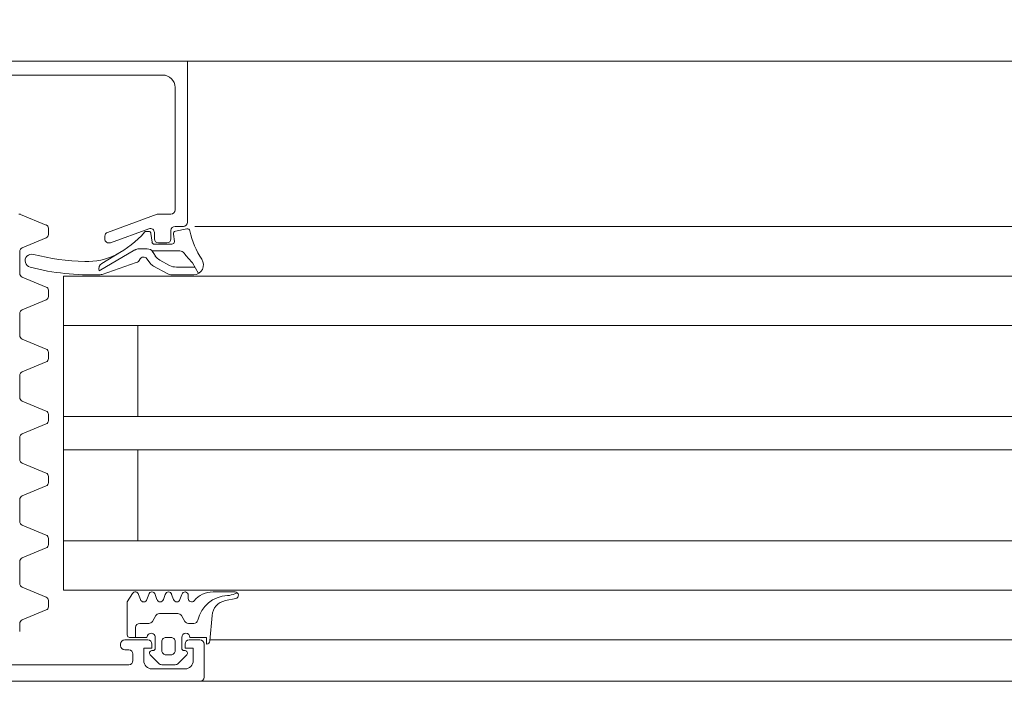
# Model space of a CAD drawing. Header units: centimetres. Extents: x -2424 to 1783, y 5 to 2907.
# Tile 43 of 99: x 352.75 to 364.66, y 1012.48 to 1020.48. Entities that reach past the tile are written whole.
import ezdxf

# ---------------------------------------------------------------- set-up
doc = ezdxf.new("R2010")
doc.units = ezdxf.units.CM
doc.linetypes.add('Dash', pattern=[60, 30, -30])
for name, color, linetype, lineweight in [('A-DETL', 90, 'Continuous', 9), ('A-DETL-GENF', 92, 'Continuous', 9), ('A-DOOR', 31, 'Continuous', 13)]:
    doc.layers.add(name, color=color, linetype=linetype, lineweight=lineweight)

msp = doc.modelspace()

# ---------------------------------------------------------------- linework, layer by layer
at = {"layer": 'A-DETL', "color": 251, "linetype": 'Dash', "lineweight": 9}
msp.add_open_spline([(-555.623, 1472.575), (-478.908, 1472.575), (-450.623, 1472.575), (-439.123, 1472.575), (-439.123, 1461.075), (-439.123, 1432.79), (-439.123, 1329.11), (-439.123, 1326.281), (-439.123, 1289.326), (-402.167, 1289.326), (-399.339, 1289.326), (54.377, 1289.326), (347.204, 1289.326), (391.666, 1289.326), (413.877, 1267.114), (413.877, 1211.148), (413.877, 1019.9)], degree=3, knots=[0, 0, 0, 0, 1.274059, 1.834911, 2.395763, 3.964714, 5.438832, 7.007784, 7.847024, 8.686264, 14.083246, 22.278473, 30.929004, 34.961158, 36.402966, 39.45005, 39.45005, 39.45005, 39.45005], dxfattribs=at)
at = {"layer": 'A-DETL-GENF', "color": 251, "lineweight": 9}
for p, q in [((489.377, 1019.976), (338.377, 1019.976)), ((378.227, 1017.976), (354.864, 1017.976)), ((359.377, 1017.376), (378.227, 1017.376)), ((359.377, 1016.776), (378.227, 1016.776)), ((359.377, 1015.676), (378.227, 1015.676)), ((359.377, 1015.276), (378.227, 1015.276)), ((359.377, 1014.176), (378.227, 1014.176)), ((359.377, 1013.576), (378.227, 1013.576)), ((359.377, 1012.976), (378.227, 1012.976)), ((339.277, 1012.476), (488.477, 1012.476))]:
    msp.add_line(p, q, dxfattribs=at)
at = {"layer": 'A-DOOR', "color": 251, "lineweight": 9}
for p, q in [((354.627, 1019.976), (360.127, 1019.976)), ((354.477, 1019.806), (352.167, 1019.806)), ((354.627, 1018.176), (354.627, 1019.656)), ((352.756, 1018.122), (353.066, 1017.993)), ((353.81, 1017.904), (354.409, 1018.123)), ((354.426, 1018.126), (354.577, 1018.126)), ((353.096, 1017.878), (353.096, 1017.953)), ((354.31, 1017.948), (353.844, 1017.779)), ((354.727, 1017.976), (354.627, 1017.976)), ((354.631, 1017.918), (354.77, 1017.945)), ((353.066, 1017.838), (352.778, 1017.718)), ((353.777, 1017.826), (353.777, 1017.857)), ((354.278, 1017.916), (354.305, 1017.916)), ((354.335, 1017.889), (354.348, 1017.787)), ((354.377, 1017.826), (354.377, 1017.901)), ((354.577, 1017.926), (354.577, 1017.826)), ((354.618, 1017.794), (354.607, 1017.884)), ((354.287, 1017.704), (354.189, 1017.704)), ((354.377, 1017.761), (354.588, 1017.761)), ((354.527, 1017.776), (354.427, 1017.776)), ((352.747, 1017.672), (352.747, 1017.409)), ((354.139, 1017.691), (353.71, 1017.439)), ((353.741, 1017.529), (353.98, 1017.673)), ((354.327, 1017.53), (354.287, 1017.585)), ((354.156, 1017.539), (353.743, 1017.396)), ((354.533, 1017.405), (354.366, 1017.496)), ((354.561, 1017.504), (354.443, 1017.568)), ((354.867, 1017.484), (354.643, 1017.484)), ((354.837, 1017.537), (354.911, 1017.407)), ((352.778, 1017.363), (353.066, 1017.243)), ((354.854, 1017.391), (354.59, 1017.391)), ((353.096, 1017.128), (353.096, 1017.203)), ((353.066, 1017.088), (352.778, 1016.968)), ((352.747, 1016.922), (352.747, 1016.659)), ((360.127, 1016.776), (353.277, 1016.776)), ((354.731, 1016.776), (360.127, 1016.776)), ((352.778, 1016.613), (353.066, 1016.493)), ((353.096, 1016.378), (353.096, 1016.453)), ((353.066, 1016.338), (352.778, 1016.218)), ((352.747, 1016.172), (352.747, 1015.909)), ((352.778, 1015.863), (353.066, 1015.743)), ((353.096, 1015.628), (353.096, 1015.703)), ((353.066, 1015.588), (352.778, 1015.468)), ((352.747, 1015.422), (352.747, 1015.159)), ((352.778, 1015.113), (353.066, 1014.993)), ((353.096, 1014.878), (353.096, 1014.953)), ((353.066, 1014.838), (352.778, 1014.718)), ((352.747, 1014.672), (352.747, 1014.409)), ((352.778, 1014.363), (353.066, 1014.243)), ((353.096, 1014.128), (353.096, 1014.203)), ((360.127, 1014.176), (353.277, 1014.176)), ((353.066, 1014.088), (352.778, 1013.968)), ((352.747, 1013.922), (352.747, 1013.659)), ((352.778, 1013.613), (353.066, 1013.493)), ((355.086, 1013.556), (355.353, 1013.556)), ((355.351, 1013.533), (355.378, 1013.547)), ((353.096, 1013.378), (353.096, 1013.453)), ((354.185, 1013.526), (354.208, 1013.465)), ((354.285, 1013.465), (354.308, 1013.526)), ((354.385, 1013.526), (354.408, 1013.465)), ((354.485, 1013.465), (354.508, 1013.526)), ((354.585, 1013.526), (354.608, 1013.465)), ((354.685, 1013.465), (354.708, 1013.526)), ((354.787, 1013.516), (354.787, 1013.476)), ((355.361, 1013.476), (355.235, 1013.452)), ((353.066, 1013.338), (352.778, 1013.218)), ((354.437, 1013.295), (354.661, 1013.295)), ((354.353, 1013.2), (354.394, 1013.27)), ((354.704, 1013.27), (354.744, 1013.2)), ((355.074, 1013.273), (355.047, 1012.966)), ((352.747, 1013.172), (352.747, 1013.076)), ((354.149, 1013.006), (354.149, 1013.125)), ((354.199, 1013.175), (354.31, 1013.175)), ((354.788, 1013.175), (354.853, 1013.175)), ((354.017, 1012.976), (354.297, 1012.976)), ((354.287, 1013.006), (354.077, 1013.006)), ((354.387, 1012.876), (354.387, 1013.006)), ((354.467, 1012.956), (354.467, 1012.846)), ((354.577, 1013.006), (354.517, 1013.006)), ((354.627, 1012.846), (354.627, 1012.956)), ((354.707, 1013.006), (354.707, 1012.876)), ((354.797, 1012.976), (354.927, 1012.976)), ((355.049, 1012.976), (360.127, 1012.976)), ((353.967, 1012.906), (353.967, 1012.926)), ((354.067, 1012.856), (354.017, 1012.856)), ((354.347, 1012.846), (354.357, 1012.846)), ((354.737, 1012.846), (354.747, 1012.846)), ((354.977, 1012.926), (354.977, 1012.526)), ((354.117, 1012.726), (354.117, 1012.806)), ((354.43, 1012.69), (354.326, 1012.794)), ((354.517, 1012.796), (354.577, 1012.796)), ((354.768, 1012.794), (354.664, 1012.69)), ((352.067, 1012.676), (354.067, 1012.676)), ((354.347, 1012.626), (354.747, 1012.626)), ((354.629, 1012.676), (354.465, 1012.676)), ((354.927, 1012.476), (346.327, 1012.476)), ((354.927, 1012.476), (360.127, 1012.476))]:
    msp.add_line(p, q, dxfattribs=at)
at = {"layer": 'A-DOOR', "color": 251, "lineweight": 9, "flags": 128}
for points in [[(351.927, 1019.856), (351.827, 1019.856), (351.827, 1019.976), (354.777, 1019.976), (354.777, 1018.026)], [(354.388, 1017.617), (354.35, 1017.679), (354.686, 1017.679)], [(360.127, 1017.376), (353.277, 1017.376), (353.277, 1013.576), (360.127, 1013.576)], [(354.177, 1016.776), (354.177, 1015.676), (353.277, 1015.676), (360.127, 1015.676)], [(354.177, 1014.176), (354.177, 1015.276), (353.277, 1015.276), (360.127, 1015.276)], [(354.047, 1013.036), (354.047, 1013.435), (354.112, 1013.536)], [(355.007, 1012.926), (355.007, 1013.006), (354.807, 1013.006)], [(354.347, 1012.926), (354.347, 1012.876), (354.247, 1012.876), (354.247, 1012.726)], [(354.847, 1012.726), (354.847, 1012.876), (354.747, 1012.876), (354.747, 1012.926)]]:
    msp.add_lwpolyline(points, dxfattribs=at)
at = {"layer": 'A-DOOR', "color": 251, "lineweight": 9}
for centre, radius, start, end in [((354.477, 1019.656), 0.15, 0, 90), ((352.737, 1018.076), 0.05, 67.5, 90), ((354.426, 1018.076), 0.05, 90, 110), ((354.577, 1018.176), 0.05, 270, 0), ((353.047, 1017.947), 0.05, 7.1452, 67.5), ((354.327, 1017.901), 0.05, 0, 110), ((354.627, 1017.926), 0.05, 90, 180), ((354.727, 1018.026), 0.05, 270, 0), ((354.776, 1017.916), 0.03, 11.4268, 102.3565), ((353.047, 1017.884), 0.05, 292.5, 352.8548), ((353.827, 1017.857), 0.05, 110, 180), ((353.827, 1017.826), 0.05, 180, 290), ((353.386, 1018.657), 1.15, 297.1697, 319.1518), ((354.278, 1017.886), 0.03, 90, 139.1518), ((354.305, 1017.886), 0.03, 7.0564, 90), ((354.427, 1017.826), 0.05, 180, 270), ((354.527, 1017.826), 0.05, 270, 0), ((354.636, 1017.888), 0.03, 100.9941, 188.118), ((355.737, 1018.11), 0.95, 191.4268, 214.051), ((352.797, 1017.672), 0.05, 112.5, 180), ((354.189, 1017.604), 0.1, 90, 120.3836), ((354.293, 1017.628), 0.0764, 29.9329, 94.2645), ((354.377, 1017.791), 0.03, 187.0564, 270), ((354.588, 1017.791), 0.03, 270, 7.2077), ((352.892, 1017.56), 0.08, 74.699, 256.5296), ((353.609, 1020.384), 2.834, 255.7856, 268.4777), ((353.555, 1018.351), 0.8, 268.4714, 296.3861), ((354.246, 1017.556), 0.05, 36.3666, 153.0444), ((354.524, 1017.718), 0.17, 216.4634, 241.4634), ((354.686, 1017.619), 0.06, 33.3021, 90), ((356.114, 1018.773), 1.777, 219.1355, 223.7266), ((353.609, 1020.384), 2.994, 255.7723, 272.1183), ((353.78, 1017.465), 0.075, 121.1063, 200.0149), ((354.13, 1017.614), 0.08, 289.0101, 333.0444), ((354.423, 1017.602), 0.12, 216.3666, 241.3666), ((354.642, 1017.654), 0.17, 241.4634, 270.0728), ((354.802, 1017.517), 0.04, 29.6254, 45.0361), ((354.85, 1017.511), 0.12, 271.9923, 34.051), ((352.797, 1017.409), 0.05, 180, 247.5), ((353.717, 1017.472), 0.08, 272.1106, 289.0101), ((354.59, 1017.511), 0.12, 241.3666, 270.0039), ((353.047, 1017.197), 0.05, 7.1452, 67.5), ((353.047, 1017.134), 0.05, 292.5, 352.8548), ((352.797, 1016.922), 0.05, 112.5, 180), ((352.797, 1016.659), 0.05, 180, 247.5), ((353.047, 1016.447), 0.05, 7.1452, 67.5), ((353.047, 1016.384), 0.05, 292.5, 352.8548), ((352.797, 1016.172), 0.05, 112.5, 180), ((352.797, 1015.909), 0.05, 180, 247.5), ((353.047, 1015.697), 0.05, 7.1452, 67.5), ((353.047, 1015.634), 0.05, 292.5, 352.8548), ((352.797, 1015.422), 0.05, 112.5, 180), ((352.797, 1015.159), 0.05, 180, 247.5), ((353.047, 1014.947), 0.05, 7.1452, 67.5), ((353.047, 1014.884), 0.05, 292.5, 352.8548), ((352.797, 1014.672), 0.05, 112.5, 180), ((352.797, 1014.409), 0.05, 180, 247.5), ((353.047, 1014.197), 0.05, 7.1452, 67.5), ((353.047, 1014.134), 0.05, 292.5, 352.8548), ((352.797, 1013.922), 0.05, 112.5, 180), ((352.797, 1013.659), 0.05, 180, 247.5), ((354.147, 1013.516), 0.04, 14.9995, 150.0003), ((354.347, 1013.516), 0.04, 14.9996, 165.0004), ((354.547, 1013.516), 0.04, 14.9996, 165.0004), ((354.747, 1013.516), 0.04, 359.9998, 165.0003), ((355.086, 1013.256), 0.3, 89.9987, 139.6802), ((355.353, 1013.516), 0.04, 281.0106, 90.0809), ((353.047, 1013.447), 0.05, 7.1452, 67.5), ((354.247, 1013.476), 0.04, 195.0002, 344.9998), ((354.447, 1013.476), 0.04, 195.0002, 344.9998), ((354.647, 1013.476), 0.04, 195.0002, 344.9998), ((354.827, 1013.476), 0.04, 180, 319.6792), ((355.273, 1013.131), 0.381, 91.8995, 167.3401), ((355.273, 1013.255), 0.2, 101.0025, 174.9918), ((355.227, 1013.853), 0.343, 275.6011, 291.0537), ((353.047, 1013.384), 0.05, 292.5, 352.8548), ((354.437, 1013.245), 0.05, 90, 150), ((354.661, 1013.245), 0.05, 30, 90), ((352.797, 1013.172), 0.05, 112.5, 180), ((354.31, 1013.225), 0.05, 270, 330), ((354.788, 1013.225), 0.05, 210, 270), ((354.853, 1013.225), 0.05, 270, 347.8734), ((354.199, 1013.125), 0.05, 90, 180), ((354.017, 1012.926), 0.05, 90, 180), ((354.077, 1013.036), 0.03, 180, 270), ((354.337, 1013.006), 0.05, 359.9994, 179.9994), ((354.297, 1012.926), 0.05, 0, 90), ((354.517, 1012.956), 0.05, 89.9989, 180.0011), ((354.577, 1012.956), 0.05, 359.9989, 90.0011), ((354.757, 1013.006), 0.05, 0, 180), ((354.797, 1012.926), 0.05, 90, 180), ((354.927, 1012.926), 0.05, 0, 90), ((355.007, 1012.966), 0.04, 270.0001, 359.9994), ((354.017, 1012.906), 0.05, 180, 270), ((354.067, 1012.806), 0.05, 0, 90), ((354.347, 1012.816), 0.03, 89.9999, 225.0019), ((354.357, 1012.876), 0.03, 270, 0), ((354.517, 1012.846), 0.05, 179.9979, 270.0021), ((354.577, 1012.846), 0.05, 269.9979, 0.0021), ((354.737, 1012.876), 0.03, 180, 270), ((354.747, 1012.816), 0.03, 315.0034, 89.9945), ((354.067, 1012.726), 0.05, 270, 0), ((354.347, 1012.726), 0.1, 180, 270), ((354.747, 1012.726), 0.1, 270, 0), ((354.465, 1012.726), 0.05, 224.9723, 270), ((354.629, 1012.726), 0.05, 270, 315.0202), ((354.927, 1012.526), 0.05, 270, 0)]:
    msp.add_arc(centre, radius, start, end, dxfattribs=at)

doc.saveas('drawing.dxf')
